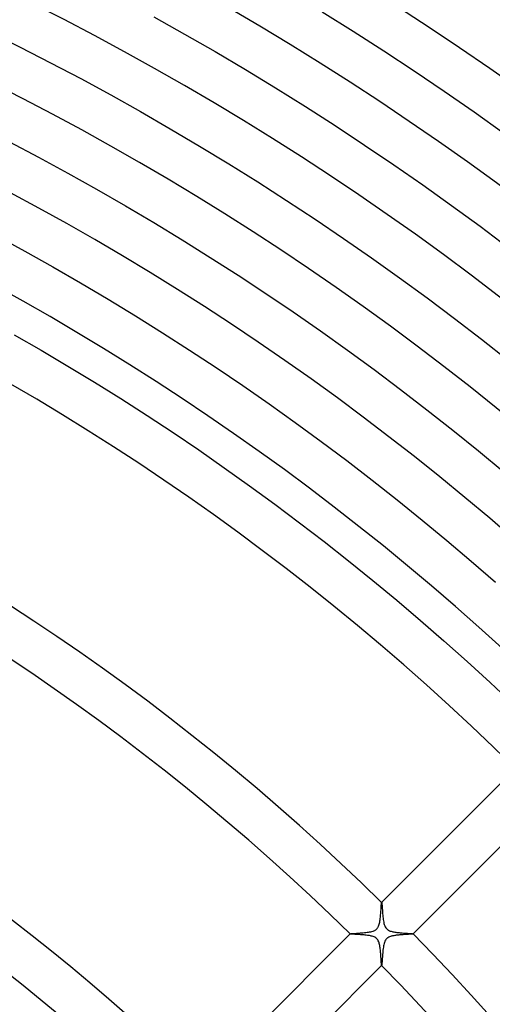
# Model space of a CAD drawing. Header units: millimetres. Extents: x -430 to 430, y -430 to 430.
# Tile 99 of 116: x 114 to 156, y 140 to 228. Entities that reach past the tile are written whole.
import ezdxf

# ---------------------------------------------------------------- set-up
doc = ezdxf.new("R2010")
doc.units = ezdxf.units.MM
doc.layers.add('HIDDEN', color=7, linetype='Continuous')
doc.layers.add('THICK', color=7, linetype='Continuous')

msp = doc.modelspace()

# ---------------------------------------------------------------- linework, layer by layer
at = {"layer": 'HIDDEN'}
for p, q in [((146.293, 148.302), (146.3, 148.41)), ((146.3, 148.41), (146.307, 148.515)), ((146.307, 148.515), (146.313, 148.616)), ((146.313, 148.616), (146.319, 148.712)), ((146.319, 148.712), (146.324, 148.801)), ((146.324, 148.801), (146.329, 148.883)), ((146.329, 148.883), (146.334, 148.957)), ((146.334, 148.957), (146.339, 149.022)), ((146.339, 149.022), (146.344, 149.078)), ((146.344, 149.078), (146.349, 149.123)), ((146.349, 149.123), (146.353, 149.158)), ((146.353, 149.158), (146.358, 149.18)), ((146.358, 149.18), (146.363, 149.191)), ((146.364, 149.193), (146.363, 149.191)), ((146.363, 149.191), (146.364, 149.192)), ((146.363, 149.191), (146.363, 149.191)), ((146.364, 149.192), (146.364, 149.192)), ((146.364, 149.192), (146.365, 149.192)), ((146.365, 149.192), (146.366, 149.191)), ((146.366, 149.191), (146.366, 149.191)), ((146.193, 147.418), (146.212, 147.522)), ((146.212, 147.522), (146.228, 147.631)), ((146.228, 147.631), (146.242, 147.741)), ((146.242, 147.741), (146.255, 147.854)), ((146.255, 147.854), (146.266, 147.967)), ((146.266, 147.967), (146.276, 148.079)), ((146.276, 148.079), (146.285, 148.192)), ((146.285, 148.192), (146.293, 148.302)), ((145.59, 146.615), (145.67, 146.645)), ((145.67, 146.645), (145.738, 146.677)), ((145.738, 146.677), (145.796, 146.709)), ((145.796, 146.709), (145.845, 146.741)), ((145.845, 146.741), (145.888, 146.774)), ((145.888, 146.774), (145.928, 146.811)), ((145.928, 146.811), (145.964, 146.85)), ((145.964, 146.85), (145.998, 146.893)), ((145.998, 146.893), (146.029, 146.939)), ((146.029, 146.939), (146.059, 146.993)), ((146.059, 146.993), (146.089, 147.057)), ((146.089, 147.057), (146.119, 147.133)), ((146.119, 147.133), (146.147, 147.221)), ((146.147, 147.221), (146.172, 147.317)), ((146.172, 147.317), (146.193, 147.418)), ((143.538, 146.366), (143.536, 146.364)), ((143.537, 146.365), (143.538, 146.366)), ((143.537, 146.364), (143.537, 146.365)), ((143.537, 146.365), (143.537, 146.365)), ((143.537, 146.363), (143.537, 146.364)), ((143.537, 146.364), (143.537, 146.364)), ((143.538, 146.362), (143.537, 146.363)), ((143.538, 146.366), (143.55, 146.371)), ((143.55, 146.371), (143.577, 146.376)), ((143.577, 146.376), (143.619, 146.382)), ((143.619, 146.382), (143.673, 146.388)), ((143.673, 146.388), (143.739, 146.393)), ((143.739, 146.393), (143.816, 146.399)), ((143.816, 146.399), (143.903, 146.406)), ((143.903, 146.406), (143.997, 146.412)), ((143.997, 146.412), (144.099, 146.419)), ((144.099, 146.419), (144.208, 146.427)), ((144.208, 146.427), (144.322, 146.435)), ((144.322, 146.435), (144.441, 146.444)), ((144.441, 146.444), (144.564, 146.453)), ((144.564, 146.453), (144.689, 146.464)), ((144.689, 146.464), (144.814, 146.476)), ((144.814, 146.476), (144.937, 146.489)), ((144.937, 146.489), (145.058, 146.504)), ((145.058, 146.504), (145.175, 146.521)), ((145.175, 146.521), (145.288, 146.54)), ((145.288, 146.54), (145.396, 146.562)), ((145.396, 146.562), (145.497, 146.587)), ((145.497, 146.587), (145.59, 146.615)), ((146.703, 145.787), (146.659, 145.702)), ((146.751, 145.859), (146.703, 145.787)), ((146.804, 145.921), (146.751, 145.859)), ((146.864, 145.975), (146.804, 145.921)), ((146.929, 146.022), (146.864, 145.975)), ((146.999, 146.062), (146.929, 146.022)), ((147.073, 146.096), (146.999, 146.062)), ((147.146, 146.124), (147.073, 146.096)), ((147.217, 146.146), (147.146, 146.124)), ((147.283, 146.163), (147.217, 146.146)), ((147.344, 146.178), (147.283, 146.163)), ((147.406, 146.191), (147.344, 146.178)), ((147.47, 146.203), (147.406, 146.191)), ((147.537, 146.214), (147.47, 146.203)), ((147.605, 146.224), (147.537, 146.214)), ((147.676, 146.234), (147.605, 146.224)), ((147.747, 146.243), (147.676, 146.234)), ((147.819, 146.251), (147.747, 146.243)), ((147.893, 146.259), (147.819, 146.251)), ((147.967, 146.266), (147.893, 146.259)), ((148.041, 146.272), (147.967, 146.266)), ((148.116, 146.278), (148.041, 146.272)), ((148.191, 146.284), (148.116, 146.278)), ((148.265, 146.29), (148.191, 146.284)), ((148.338, 146.295), (148.265, 146.29)), ((148.41, 146.3), (148.338, 146.295)), ((148.48, 146.304), (148.41, 146.3)), ((148.549, 146.309), (148.48, 146.304)), ((148.615, 146.313), (148.549, 146.309)), ((148.678, 146.317), (148.615, 146.313)), ((148.739, 146.32), (148.678, 146.317)), ((148.798, 146.324), (148.739, 146.32)), ((148.853, 146.327), (148.798, 146.324)), ((148.905, 146.331), (148.853, 146.327)), ((148.954, 146.334), (148.905, 146.331)), ((148.999, 146.337), (148.954, 146.334)), ((149.039, 146.341), (148.999, 146.337)), ((149.076, 146.344), (149.039, 146.341)), ((149.108, 146.347), (149.076, 146.344)), ((149.135, 146.35), (149.108, 146.347)), ((149.157, 146.353), (149.135, 146.35)), ((149.174, 146.356), (149.157, 146.353)), ((149.185, 146.359), (149.174, 146.356)), ((149.191, 146.363), (149.185, 146.359)), ((149.191, 146.366), (149.191, 146.366)), ((149.191, 146.366), (149.192, 146.365)), ((149.191, 146.363), (149.193, 146.364)), ((149.192, 146.364), (149.191, 146.363)), ((149.191, 146.363), (149.191, 146.363)), ((149.192, 146.365), (149.192, 146.364)), ((149.192, 146.364), (149.192, 146.364)), ((146.486, 144.912), (146.473, 144.783)), ((146.501, 145.038), (146.486, 144.912)), ((146.519, 145.16), (146.501, 145.038)), ((146.538, 145.277), (146.519, 145.16)), ((146.561, 145.39), (146.538, 145.277)), ((146.588, 145.5), (146.561, 145.39)), ((146.621, 145.605), (146.588, 145.5)), ((146.659, 145.702), (146.621, 145.605)), ((146.415, 144.038), (146.408, 143.934)), ((146.423, 144.15), (146.415, 144.038)), ((146.431, 144.27), (146.423, 144.15)), ((146.44, 144.395), (146.431, 144.27)), ((146.45, 144.524), (146.44, 144.395)), ((146.461, 144.653), (146.45, 144.524)), ((146.473, 144.783), (146.461, 144.653)), ((146.363, 143.537), (146.362, 143.538)), ((146.364, 143.537), (146.363, 143.537)), ((146.364, 143.536), (146.366, 143.538)), ((146.365, 143.537), (146.364, 143.537)), ((146.364, 143.537), (146.364, 143.537)), ((146.366, 143.538), (146.365, 143.537)), ((146.365, 143.537), (146.365, 143.537)), ((146.371, 143.551), (146.366, 143.538)), ((146.377, 143.58), (146.371, 143.551)), ((146.383, 143.625), (146.377, 143.58)), ((146.388, 143.683), (146.383, 143.625)), ((146.395, 143.755), (146.388, 143.683)), ((146.401, 143.839), (146.395, 143.755)), ((146.408, 143.934), (146.401, 143.839))]:
    msp.add_line(p, q, dxfattribs=at)
at = {"layer": 'THICK'}
for p, q in [((141.039, 229.061), (143.807, 227.334)), ((125.904, 228.624), (128.668, 227.081)), ((111.153, 227.275), (113.902, 225.91)), ((128.668, 227.081), (131.413, 225.503)), ((143.807, 227.334), (146.554, 225.573)), ((113.902, 225.91), (116.633, 224.512)), ((131.413, 225.503), (134.138, 223.893)), ((146.554, 225.573), (149.279, 223.779)), ((116.633, 224.512), (119.348, 223.081)), ((134.138, 223.893), (136.844, 222.249)), ((149.279, 223.779), (151.982, 221.951)), ((119.348, 223.081), (122.045, 221.617)), ((136.844, 222.249), (139.53, 220.573)), ((151.982, 221.951), (154.663, 220.092)), ((122.045, 221.617), (124.724, 220.12)), ((124.724, 220.12), (127.385, 218.591)), ((139.53, 220.573), (142.195, 218.864)), ((154.663, 220.092), (157.321, 218.199)), ((127.385, 218.591), (130.027, 217.03)), ((142.195, 218.864), (144.839, 217.123)), ((112.945, 217.413), (115.574, 216.027)), ((130.027, 217.03), (132.65, 215.437)), ((144.839, 217.123), (147.462, 215.351)), ((115.574, 216.027), (118.186, 214.609)), ((132.65, 215.437), (135.253, 213.812)), ((147.462, 215.351), (150.063, 213.546)), ((118.186, 214.609), (120.78, 213.16)), ((135.253, 213.812), (137.837, 212.156)), ((120.78, 213.16), (123.357, 211.679)), ((150.063, 213.546), (152.643, 211.71)), ((137.837, 212.156), (140.4, 210.468)), ((123.357, 211.679), (125.915, 210.167)), ((152.643, 211.71), (155.199, 209.843)), ((140.4, 210.468), (142.942, 208.75)), ((125.915, 210.167), (128.455, 208.625)), ((155.199, 209.843), (157.733, 207.945)), ((111.8, 208.973), (114.327, 207.602)), ((128.455, 208.625), (130.976, 207.051)), ((142.942, 208.75), (145.464, 207.001)), ((114.327, 207.602), (116.836, 206.2)), ((130.976, 207.051), (133.478, 205.447)), ((145.464, 207.001), (147.964, 205.221)), ((116.836, 206.2), (119.329, 204.767)), ((133.478, 205.447), (135.96, 203.813)), ((147.964, 205.221), (150.442, 203.411)), ((119.329, 204.767), (121.804, 203.305)), ((121.804, 203.305), (124.261, 201.812)), ((135.96, 203.813), (138.422, 202.149)), ((150.442, 203.411), (152.898, 201.572)), ((124.261, 201.812), (126.7, 200.29)), ((138.422, 202.149), (140.864, 200.455)), ((152.898, 201.572), (155.332, 199.702)), ((113.386, 200.109), (115.804, 198.719)), ((126.7, 200.29), (129.12, 198.739)), ((140.864, 200.455), (143.285, 198.732)), ((155.332, 199.702), (157.743, 197.803)), ((129.12, 198.739), (131.521, 197.158)), ((143.285, 198.732), (145.685, 196.979)), ((115.804, 198.719), (118.206, 197.3)), ((118.206, 197.3), (120.591, 195.852)), ((131.521, 197.158), (133.902, 195.548)), ((145.685, 196.979), (148.064, 195.198)), ((120.591, 195.852), (122.957, 194.375)), ((133.902, 195.548), (136.264, 193.91)), ((148.064, 195.198), (150.42, 193.387)), ((122.957, 194.375), (125.306, 192.869)), ((136.264, 193.91), (138.606, 192.243)), ((125.306, 192.869), (127.636, 191.335)), ((150.42, 193.387), (152.755, 191.549)), ((138.606, 192.243), (140.928, 190.547)), ((127.636, 191.335), (129.948, 189.773)), ((152.755, 191.549), (155.067, 189.682)), ((140.928, 190.547), (143.229, 188.824)), ((129.948, 189.773), (132.24, 188.182)), ((155.067, 189.682), (157.356, 187.787)), ((132.24, 188.182), (134.513, 186.565)), ((143.229, 188.824), (145.509, 187.073)), ((134.513, 186.565), (136.766, 184.919)), ((145.509, 187.073), (147.767, 185.294)), ((136.766, 184.919), (138.999, 183.247)), ((147.767, 185.294), (150.004, 183.488)), ((138.999, 183.247), (141.211, 181.547)), ((150.004, 183.488), (152.218, 181.655)), ((141.211, 181.547), (143.403, 179.821)), ((152.218, 181.655), (154.41, 179.795)), ((143.403, 179.821), (145.573, 178.069)), ((154.41, 179.795), (156.58, 177.909)), ((145.573, 178.069), (147.722, 176.29)), ((147.722, 176.29), (149.85, 174.485)), ((149.85, 174.485), (151.955, 172.655)), ((151.955, 172.655), (154.038, 170.799)), ((154.038, 170.799), (156.099, 168.918)), ((156.099, 168.918), (158.136, 167.012)), ((158.386, 161.214), (146.364, 149.193)), ((149.193, 146.364), (161.214, 158.386)), ((146.366, 149.191), (146.371, 149.178)), ((146.371, 149.178), (146.377, 149.151)), ((146.377, 149.151), (146.382, 149.11)), ((146.382, 149.11), (146.388, 149.056)), ((146.388, 149.056), (146.394, 148.99)), ((146.394, 148.99), (146.4, 148.913)), ((146.4, 148.913), (146.406, 148.827)), ((146.406, 148.827), (146.413, 148.732)), ((146.413, 148.732), (146.42, 148.63)), ((146.42, 148.63), (146.427, 148.521)), ((146.427, 148.521), (146.436, 148.406)), ((146.436, 148.406), (146.445, 148.287)), ((146.445, 148.287), (146.455, 148.163)), ((146.455, 148.163), (146.466, 148.037)), ((146.466, 148.037), (146.478, 147.908)), ((146.478, 147.908), (146.492, 147.78)), ((146.492, 147.78), (146.508, 147.656)), ((146.508, 147.656), (146.526, 147.536)), ((146.526, 147.536), (146.547, 147.422)), ((146.547, 147.422), (146.571, 147.31)), ((146.571, 147.31), (146.601, 147.197)), ((146.601, 147.197), (146.64, 147.087)), ((146.64, 147.087), (146.685, 146.988)), ((146.685, 146.988), (146.735, 146.905)), ((146.735, 146.905), (146.791, 146.835)), ((146.791, 146.835), (146.852, 146.776)), ((146.852, 146.776), (146.919, 146.726)), ((146.919, 146.726), (146.99, 146.684)), ((146.99, 146.684), (147.064, 146.649)), ((147.064, 146.649), (147.14, 146.62)), ((147.14, 146.62), (147.217, 146.596)), ((143.536, 146.364), (130.1, 132.928)), ((143.546, 146.359), (143.538, 146.362)), ((143.563, 146.355), (143.546, 146.359)), ((143.589, 146.351), (143.563, 146.355)), ((143.623, 146.347), (143.589, 146.351)), ((143.665, 146.343), (143.623, 146.347)), ((143.715, 146.339), (143.665, 146.343)), ((143.771, 146.335), (143.715, 146.339)), ((143.834, 146.331), (143.771, 146.335)), ((143.902, 146.326), (143.834, 146.331)), ((143.976, 146.322), (143.902, 146.326)), ((144.055, 146.317), (143.976, 146.322)), ((144.139, 146.312), (144.055, 146.317)), ((144.226, 146.307), (144.139, 146.312)), ((144.316, 146.301), (144.226, 146.307)), ((144.408, 146.295), (144.316, 146.301)), ((144.502, 146.288), (144.408, 146.295)), ((144.598, 146.281), (144.502, 146.288)), ((144.694, 146.273), (144.598, 146.281)), ((144.792, 146.264), (144.694, 146.273)), ((144.889, 146.255), (144.792, 146.264)), ((144.985, 146.244), (144.889, 146.255)), ((145.081, 146.232), (144.985, 146.244)), ((145.174, 146.219), (145.081, 146.232)), ((145.265, 146.204), (145.174, 146.219)), ((145.354, 146.188), (145.265, 146.204)), ((145.438, 146.169), (145.354, 146.188)), ((145.52, 146.148), (145.438, 146.169)), ((145.6, 146.122), (145.52, 146.148)), ((145.679, 146.092), (145.6, 146.122)), ((145.756, 146.056), (145.679, 146.092)), ((145.829, 146.012), (145.756, 146.056)), ((145.898, 145.959), (145.829, 146.012)), ((145.961, 145.896), (145.898, 145.959)), ((146.015, 145.824), (145.961, 145.896)), ((146.061, 145.746), (146.015, 145.824)), ((146.099, 145.663), (146.061, 145.746)), ((147.217, 146.596), (147.296, 146.574)), ((147.296, 146.574), (147.38, 146.555)), ((147.38, 146.555), (147.466, 146.538)), ((147.466, 146.538), (147.555, 146.523)), ((147.555, 146.523), (147.645, 146.51)), ((147.645, 146.51), (147.738, 146.497)), ((147.738, 146.497), (147.833, 146.486)), ((147.833, 146.486), (147.928, 146.476)), ((147.928, 146.476), (148.025, 146.467)), ((148.025, 146.467), (148.121, 146.458)), ((148.121, 146.458), (148.217, 146.45)), ((148.217, 146.45), (148.312, 146.443)), ((148.312, 146.443), (148.405, 146.436)), ((148.405, 146.436), (148.497, 146.429)), ((148.497, 146.429), (148.585, 146.423)), ((148.585, 146.423), (148.669, 146.417)), ((148.669, 146.417), (148.749, 146.412)), ((148.749, 146.412), (148.824, 146.406)), ((148.824, 146.406), (148.893, 146.401)), ((148.893, 146.401), (148.956, 146.396)), ((148.956, 146.396), (149.013, 146.392)), ((149.013, 146.392), (149.063, 146.387)), ((149.063, 146.387), (149.105, 146.383)), ((149.105, 146.383), (149.139, 146.379)), ((149.139, 146.379), (149.165, 146.374)), ((149.165, 146.374), (149.183, 146.37)), ((149.183, 146.37), (149.191, 146.366)), ((146.13, 145.577), (146.099, 145.663)), ((146.156, 145.488), (146.13, 145.577)), ((146.178, 145.399), (146.156, 145.488)), ((146.196, 145.31), (146.178, 145.399)), ((146.212, 145.216), (146.196, 145.31)), ((146.227, 145.119), (146.212, 145.216)), ((146.24, 145.018), (146.227, 145.119)), ((146.252, 144.914), (146.24, 145.018)), ((146.263, 144.809), (146.252, 144.914)), ((146.272, 144.703), (146.263, 144.809)), ((146.281, 144.596), (146.272, 144.703)), ((146.289, 144.49), (146.281, 144.596)), ((146.296, 144.384), (146.289, 144.49)), ((146.303, 144.281), (146.296, 144.384)), ((146.309, 144.181), (146.303, 144.281)), ((146.315, 144.086), (146.309, 144.181)), ((146.321, 143.996), (146.315, 144.086)), ((146.326, 143.911), (146.321, 143.996)), ((132.928, 130.1), (146.364, 143.536)), ((146.331, 143.834), (146.326, 143.911)), ((146.335, 143.763), (146.331, 143.834)), ((146.34, 143.701), (146.335, 143.763)), ((146.345, 143.647), (146.34, 143.701)), ((146.349, 143.604), (146.345, 143.647)), ((146.353, 143.57), (146.349, 143.604)), ((146.358, 143.548), (146.353, 143.57)), ((146.362, 143.538), (146.358, 143.548))]:
    msp.add_line(p, q, dxfattribs=at)
for radius, start, end in [(313, 45.36611, 89.63392), (305, 45.37574, 89.62429), (297, 45.38582, 89.61415), (289, 45.39653, 89.60349), (281, 45.40782, 89.59221), (273, 45.41974, 89.58023), (265, 45.4324, 89.56757), (257, 45.44587, 89.55411), (249, 45.46019, 89.53978), (241, 45.4748, 89.52523), (233, 45.48918, 89.51079), (226, 45.50643, 89.4936), (209, 45.54762, 89.45241), (205, 45.55828, 89.44169), (186, 45.61535, 89.38468), (182, 45.62887, 89.37116), (209, 0.54763, 44.45241), (205, 0.55829, 44.4417)]:
    msp.add_arc((0, 0), radius, start, end, dxfattribs=at)

doc.saveas('drawing.dxf')
